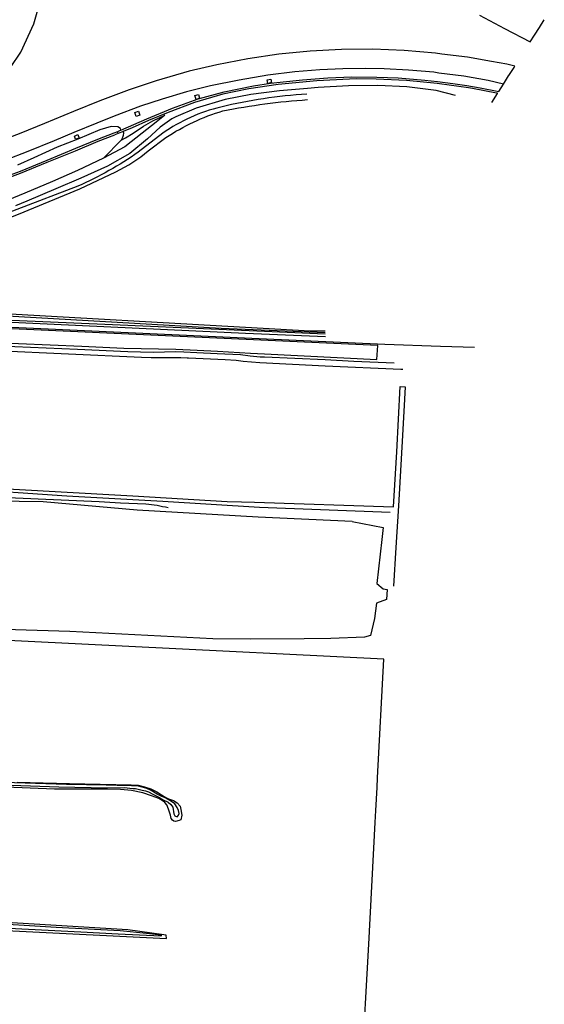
# Model space of a CAD drawing. Extents: x 165936 to 168762, y 445225 to 450407.
# Tile 63 of 69: x 168549 to 168751, y 449325 to 449703. Entities that reach past the tile are written whole.
import ezdxf

# ---------------------------------------------------------------- set-up
doc = ezdxf.new("R2010")
doc.units = 0
doc.header["$LTSCALE"] = 4
for name, color, linetype in [('G_BTD', 3, 'CONTINUOUS'), ('G_OWG', 6, 'CONTINUOUS'), ('G_OWT', 6, 'CONTINUOUS'), ('G_WGD', 7, 'CONTINUOUS'), ('G_WTD', 5, 'CONTINUOUS')]:
    doc.layers.add(name, color=color, linetype=linetype)

msp = doc.modelspace()

# ---------------------------------------------------------------- linework, layer by layer
at = {"layer": 'G_BTD', "linetype": 'Continuous', "transparency": 33554687}
for points in [[(168730.557, 449670.865), (168732.786, 449674.378), (168732.843, 449674.468), (168732.452, 449674.555), (168723.145, 449676.289), (168721.605, 449676.532), (168710.558, 449678.147), (168709.638, 449678.248), (168697.883, 449679.4), (168686.158, 449679.898), (168678.601, 449680.01), (168675.886, 449679.945), (168663.363, 449679.293), (168648.47, 449677.857), (168637.233, 449676.168), (168627.317, 449674.086), (168616.434, 449670.921), (168606.248, 449667.111), (168598.647, 449664.045), (168592.449, 449661.259), (168588.95, 449659.802)], [(168588.155, 449656.416), (168589.879, 449657.324), (168592.869, 449659.175), (168596.821, 449661.795), (168600.356, 449663.909), (168604.949, 449666.083), (168601.691, 449663.383), (168596.208, 449659.127), (168589.667, 449653.878), (168581.468, 449649.493)], [(168579.085, 449656.767), (168570.67, 449653.269)], [(168585.42, 449659.196), (168579.085, 449656.767)], [(168579.343, 449656.09), (168585.77, 449658.45)], [(168586.761, 449659.603), (168585.42, 449659.196)], [(168586.994, 449659.061), (168585.77, 449658.45)], [(168588.131, 449660.321), (168586.761, 449659.603)], [(168586.994, 449659.061), (168586.761, 449659.603)], [(168588.95, 449659.802), (168586.994, 449659.061)], [(168588.987, 449659.709), (168589.161, 449659.242), (168588.999, 449658.28), (168588.705, 449657.422), (168588.155, 449656.416)], [(168588.95, 449659.802), (168588.987, 449659.709)], [(168581.468, 449649.493), (168571.383, 449644.849), (168561.761, 449640.631), (168551.141, 449636.07), (168540.838, 449631.893), (168529.244, 449627.689), (168518.783, 449624.889), (168508.443, 449622.536), (168496.967, 449621.144), (168485.758, 449620.342), (168474.715, 449619.976), (168459.718, 449620.964), (168448.235, 449622.993), (168436.26, 449626.191), (168420.801, 449630.093), (168409.424, 449633.557), (168398.27, 449636.674), (168387.684, 449639.867), (168376.661, 449642.798), (168365.885, 449646.135), (168353.988, 449649.485), (168345.022, 449651.989), (168336.712, 449653.321), (168334.519, 449653.441)], [(168570.67, 449653.269), (168559.606, 449648.631)], [(168570.664, 449652.407), (168579.343, 449656.09)], [(168588.155, 449656.416), (168581.468, 449649.493)], [(168559.749, 449647.959), (168570.664, 449652.407)], [(168559.606, 449648.631), (168549.338, 449644.378)], [(168549.513, 449643.767), (168559.749, 449647.959)], [(168549.338, 449644.378), (168539.444, 449640.797)], [(168539.527, 449640.113), (168549.513, 449643.767)], [(168677.008, 449510.048), (168688.821, 449507.743), (168688.397, 449503.086), (168686.386, 449486.153), (168688.926, 449484.142), (168690.404, 449483.87), (168690.122, 449479.971), (168686.281, 449478.639), (168685.54, 449472.712), (168684.058, 449466.256), (168681.73, 449465.515), (168668.818, 449465.092), (168658.552, 449464.88), (168638.02, 449464.774), (168623.415, 449464.986), (168568.488, 449467.738), (168543.405, 449468.479)], [(168496.433, 449299.049), (168496.594, 449303.83), (168541.183, 449301.058), (168597.943, 449298.345), (168632.276, 449296.031), (168641.412, 449295.521), (168679.943, 449293.37), (168680.245, 449293.353), (168680.256, 449293.519), (168680.337, 449294.802), (168680.634, 449299.731), (168683.337, 449347.607), (168685.775, 449394.392), (168686.019, 449398.992), (168686.603, 449407.758), (168686.686, 449411.495), (168689.179, 449457.113), (168493.038, 449466.868), (168490.927, 449441.31), (168489.38, 449422.447), (168488.034, 449422.583)]]:
    msp.add_lwpolyline(points, dxfattribs=at)
at = {"layer": 'G_OWG', "linetype": 'Continuous', "transparency": 33554687}
for points in [[(168588.131, 449660.321), (168597.999, 449664.609), (168607.915, 449668.694), (168617.845, 449672.298), (168627.758, 449675.066), (168639.1, 449677.332), (168645.601, 449678.346), (168657.828, 449679.695), (168667.611, 449680.456), (168676.823, 449680.764), (168686.403, 449680.682), (168694.647, 449680.358), (168704.859, 449679.553), (168709.742, 449678.934), (168715.593, 449678.193), (168720.971, 449677.397), (168726.127, 449676.5), (168733.244, 449675.1), (168733.301, 449675.191), (168735.085, 449678.002)], [(168645.96, 449678.486), (168645.588, 449678.445), (168644.51, 449678.277), (168644.315, 449679.68), (168645.769, 449679.896), (168645.96, 449678.486)], [(168618.334, 449672.553), (168617.814, 449672.393), (168617.019, 449672.105), (168616.514, 449673.676), (168617.924, 449673.993), (168618.334, 449672.553)], [(168594.853, 449667.591), (168595.355, 449666.1), (168593.97, 449665.55), (168593.441, 449667.037), (168594.853, 449667.591)], [(168588.088, 449660.411), (168587.95, 449660.907), (168586.864, 449661.567), (168584.403, 449661.729), (168579.967, 449660.445), (168571.547, 449656.901), (168563.577, 449653.773), (168554.606, 449649.72), (168548.333, 449646.799)], [(168571.523, 449658.618), (168572.007, 449657.285), (168570.678, 449656.803), (168570.232, 449657.991), (168571.523, 449658.618)], [(168588.131, 449660.321), (168588.088, 449660.411)]]:
    msp.add_lwpolyline(points, dxfattribs=at)
at = {"layer": 'G_OWT', "linetype": 'Continuous', "transparency": 33554687}
for points in [[(168716.647, 449673.655), (168709.23, 449675.565), (168697.945, 449676.941), (168686.809, 449677.414), (168675.561, 449677.286), (168663.838, 449676.729), (168659.807, 449676.364), (168649.023, 449675.387), (168637.964, 449674.012), (168628.172, 449672.028), (168617.055, 449668.731), (168609.216, 449665.413), (168609.201, 449665.406)], [(168607.628, 449664.674), (168603.2, 449661.41), (168598.306, 449656.999), (168591.487, 449651.385), (168582.997, 449646.484), (168572.698, 449641.807), (168563.097, 449637.706), (168552.011, 449633.035), (168547.563, 449631.23)], [(168609.201, 449665.406), (168608.735, 449665.209), (168607.628, 449664.674)], [(168666.622, 449581.894), (168584.82, 449585.502), (168510.341, 449588.777), (168408.846, 449593.073), (168351.051, 449595.616), (168319.636, 449597.367)], [(168391.547, 449530.199), (168399.658, 449529.947), (168432.931, 449528.423), (168464.458, 449526.83), (168499.209, 449525.027), (168546.892, 449522.398), (168588.085, 449520.11), (168592.712, 449519.853), (168628.872, 449517.701), (168634.401, 449517.55), (168639.406, 449517.382), (168692.806, 449515.639), (168694.164, 449536.734), (168695.403, 449561.872), (168697.299, 449561.752), (168697.045, 449557.028), (168696.288, 449542.983), (168694.751, 449515.96), (168693.712, 449500), (168692.865, 449485.121)], [(168677.008, 449510.048), (168640.818, 449511.664), (168594.296, 449514.284), (168558.249, 449517.514), (168530.589, 449517.942), (168431.531, 449523.389), (168391.337, 449526.639), (168371.531, 449527.111), (168300.866, 449529.434)], [(168548.287, 449409.809), (168568.304, 449409.328), (168592.001, 449408.845), (168594.752, 449408.684), (168597.203, 449408.132), (168599.633, 449407.355), (168601.934, 449406.214), (168603.675, 449405.014), (168605.419, 449404.038), (168606.424, 449403.48), (168608.301, 449402.823), (168609.657, 449401.901), (168610.834, 449400.697), (168611.169, 449399.352), (168611.526, 449397.173), (168611.136, 449395.398), (168610.531, 449395.097), (168609.135, 449394.805), (168608.487, 449394.942), (168607.903, 449395.285), (168607.435, 449395.892), (168607.204, 449397.181), (168606.424, 449399.45), (168605.721, 449401.135), (168604.983, 449402.006), (168604.282, 449402.573), (168602.702, 449403.539), (168599.816, 449404.664), (168596.475, 449405.797), (168592.196, 449406.633), (168587.906, 449407.053), (168582.945, 449407.212), (168562.595, 449407.238), (168509.448, 449409.362)], [(168468.598, 449356.616), (168489.993, 449355.609), (168605.616, 449349.788), (168605.483, 449351.111), (168604.645, 449351.226), (168590.731, 449353.124), (168514.473, 449357.753), (168468.849, 449359.809)]]:
    msp.add_lwpolyline(points, dxfattribs=at)
at = {"layer": 'G_WGD', "linetype": 'Continuous', "transparency": 33554687}
for points in [[(168423.799, 449664.811), (168426.585, 449664.087), (168431.673, 449662.468), (168443.113, 449658.96), (168453.62, 449656.043), (168461.043, 449654.296), (168468.56, 449652.949), (168480.46, 449651.846), (168492.51, 449652.29), (168504.312, 449654.634), (168515.621, 449658.796), (168525.166, 449664.031), (168533.073, 449669.954), (168541.555, 449678.518), (168549.711, 449690.225), (168554.695, 449701.087), (168558.228, 449713.769)], [(168725.86, 449704.412), (168735.544, 449699.391), (168745.389, 449694.239), (168747.038, 449696.838), (168748.912, 449699.792), (168750.781, 449702.737)], [(168735.085, 449678.002), (168737.063, 449681.12), (168737.21, 449681.351), (168738.37, 449683.177), (168738.673, 449683.653), (168739.164, 449684.427), (168739.436, 449684.855), (168736.424, 449685.593), (168730.536, 449686.727), (168721.217, 449688.307), (168711.352, 449689.547), (168708.932, 449689.926), (168696.974, 449690.945), (168684.897, 449691.376), (168672.863, 449691.311), (168660.784, 449690.614), (168648.758, 449689.45), (168636.846, 449687.698), (168624.97, 449685.431), (168614.296, 449682.926), (168601.678, 449679.296), (168591.271, 449675.798), (168580.004, 449671.549), (168569.855, 449667.417), (168558.782, 449662.807), (168549.643, 449659.102), (168539.488, 449655.266)], [(168735.085, 449678.002), (168729.163, 449679.425), (168719.906, 449681.014), (168710.237, 449682.199), (168708.314, 449682.546), (168698.629, 449683.363), (168689.279, 449683.83), (168681.993, 449683.968), (168673.361, 449683.905), (168664.55, 449683.413), (168654.986, 449682.652), (168644.586, 449681.381), (168633.475, 449679.555), (168622.492, 449677.326), (168613.36, 449675.026), (168604.005, 449672.23), (168595.612, 449669.459), (168585.512, 449665.712), (168578.841, 449663.04), (168570.021, 449659.367), (168562.475, 449656.15), (168552.36, 449652.074), (168543.702, 449648.793)], [(168686.81, 449577.633), (168540.408, 449584.312), (168527.052, 449584.822), (168490.455, 449586.611), (168464.125, 449587.741), (168427.425, 449589.25), (168376.391, 449591.404), (168347.62, 449592.3), (168336.26, 449592.73), (168322.623, 449593.302), (168321.051, 449593.371), (168314.966, 449593.925), (168311.623, 449594.313), (168308.295, 449594.61), (168304.955, 449594.761)], [(168305.22, 449595.383), (168308.333, 449595.242), (168311.688, 449594.943), (168315.04, 449594.554), (168321.089, 449594.003), (168322.273, 449593.951), (168323.121, 449593.923), (168336.28, 449593.3), (168347.64, 449592.84), (168399.698, 449590.968), (168414.948, 449590.398), (168457.95, 449588.416), (168540.458, 449584.926), (168641.197, 449580.319), (168689.515, 449578.154), (168710.84, 449577.369), (168723.987, 449576.902)], [(168317.369, 449596.213), (168323.134, 449595.787), (168336.37, 449595.18), (168347.72, 449594.64), (168459.453, 449590.192), (168518.01, 449587.767), (168540.61, 449586.806), (168635.975, 449582.38), (168666.729, 449581.018)], [(168338.36, 449587.087), (168363.649, 449586.056), (168378.491, 449585.586), (168408.059, 449584.358), (168408.2, 449584.352), (168420.939, 449583.836), (168455.796, 449582.149), (168466.367, 449581.724), (168480.364, 449581.268), (168501.334, 449580.137), (168520.229, 449579.387), (168548.695, 449578.321), (168573.14, 449577.274), (168589.167, 449576.584), (168609.24, 449576.132), (168617.359, 449575.759), (168625.189, 449575.401), (168637.865, 449574.703), (168643.285, 449574.432), (168686.46, 449572.238), (168686.81, 449577.633)], [(168366.925, 449582.844), (168370.004, 449582.726), (168372.121, 449582.645), (168377.582, 449582.436), (168392.338, 449581.871), (168408.731, 449581.165), (168414.381, 449580.924), (168416.067, 449580.85), (168419.342, 449580.657), (168539.788, 449575.688), (168595.996, 449573.113), (168599.728, 449572.972), (168610.959, 449572.927), (168611.19, 449572.92), (168613.563, 449572.851), (168614.131, 449572.835), (168628.17, 449572.172), (168632.375, 449571.921), (168635.085, 449571.607), (168641.424, 449570.997), (168666.639, 449569.826), (168695.705, 449568.516), (168696.481, 449568.481)], [(168693.139, 449570.807), (168677.614, 449571.507), (168666.605, 449572.069), (168643.211, 449573.061), (168641.649, 449573.142), (168637.745, 449573.555), (168634.103, 449573.954), (168625.094, 449574.44), (168617.299, 449574.808), (168612.219, 449575.083), (168609.206, 449575.12), (168600.464, 449574.96), (168590.818, 449575.179), (168571.467, 449576.113), (168541.239, 449577.282)]]:
    msp.add_lwpolyline(points, dxfattribs=at)
at = {"layer": 'G_WTD', "linetype": 'Continuous', "transparency": 33554687}
for points in [[(168659.594, 449674.106, 0.044811), (168626.452, 449669.171)], [(168627.305, 449667.676, -0.0330965), (168659.757, 449672.016)], [(168626.452, 449669.171, 0.092216), (168604.218, 449659.159)], [(168605.412, 449657.439, -0.0761347), (168627.305, 449667.676)], [(168594.783, 449651.874, -0.0508503), (168571.534, 449638.804)], [(168586.204, 449644.307, 0.0623037), (168598.606, 449652.404)], [(168606.224, 449515.19, 0.0331917), (168597.726, 449516.677)]]:
    msp.add_lwpolyline(points, format="xyb", dxfattribs=at)
for points in [[(168604.218, 449659.159), (168594.783, 449651.874)], [(168598.606, 449652.404), (168605.412, 449657.439)], [(168538.893, 449624.241), (168548.79, 449627.995), (168572.331, 449637.786), (168586.204, 449644.307)], [(168571.534, 449638.804), (168548.095, 449629.828), (168538.198, 449626.074)], [(168666.638, 449583.037), (168660.832, 449583.033), (168516.067, 449591.254), (168489.042, 449592.765), (168489.474, 449598.217), (168490.045, 449614.086)], [(168666.63, 449582.479), (168626.608, 449584.078), (168535.493, 449589.326), (168491.155, 449591.177), (168489.287, 449591.257), (168488.332, 449591.298), (168428.769, 449593.84), (168395.99, 449595.046), (168388.837, 449595.35), (168378.388, 449595.768), (168356.947, 449596.757), (168339.147, 449597.426), (168319.039, 449598.959)], [(168293.033, 449529.691), (168294.097, 449532.628), (168297.247, 449532.421), (168298.694, 449531.936), (168336.57, 449530.426), (168378.139, 449529.93), (168423.175, 449527.804), (168464.106, 449525.729), (168489.866, 449524.292), (168526.088, 449522.622), (168567.299, 449519.908), (168604.268, 449517.767), (168641.361, 449515.511), (168691.537, 449513.618)], [(168597.726, 449516.677), (168587.914, 449517.064), (168579.743, 449517.529), (168547.542, 449518.941), (168495.909, 449522.292), (168468.252, 449523.695), (168443.762, 449525.036), (168396.636, 449527.246), (168354.28, 449529.044), (168335.735, 449529.192), (168303.09, 449530.053), (168297.968, 449529.821), (168297.612, 449529.541)], [(168531.385, 449409.263), (168564.237, 449408.12), (168582.769, 449407.745), (168589.356, 449407.766), (168592.629, 449407.455), (168593.696, 449407.409), (168596.267, 449406.84), (168597.588, 449406.514), (168598.727, 449406.121), (168600.344, 449405.285), (168602.692, 449404.091), (168604.379, 449403.07), (168606.289, 449402.138), (168607.31, 449401.326), (168608.06, 449400.241), (168608.395, 449397.748), (168608.817, 449396.987), (168609.057, 449396.808), (168609.686, 449396.591), (168609.903, 449396.646), (168610.283, 449397.195), (168610.458, 449397.795), (168610.231, 449398.992), (168609.654, 449400.197), (168608.859, 449401.494), (168607.912, 449402.19), (168606.838, 449402.861), (168605.126, 449403.869), (168603.542, 449404.49), (168602.073, 449405.251), (168599.765, 449406.62), (168598.024, 449407.418), (168596.291, 449408.008), (168594.874, 449408.333), (168592.112, 449408.478), (168586.657, 449408.6), (168582.497, 449408.723), (168567.209, 449408.939), (168535.195, 449410.003)], [(168539.939, 449354.023), (168572.675, 449352.374), (168587.056, 449351.659), (168603.466, 449350.803), (168603.506, 449350.808), (168603.543, 449350.82), (168603.577, 449350.841), (168603.606, 449350.868), (168603.628, 449350.901), (168603.643, 449350.938), (168603.649, 449350.977), (168603.647, 449351.016), (168603.637, 449351.054), (168603.618, 449351.09), (168603.593, 449351.12), (168603.562, 449351.144), (168603.526, 449351.161), (168597.966, 449351.749), (168587.765, 449352.782), (168563.23, 449354.048), (168534.321, 449355.785)]]:
    msp.add_lwpolyline(points, dxfattribs=at)

doc.saveas('drawing.dxf')
